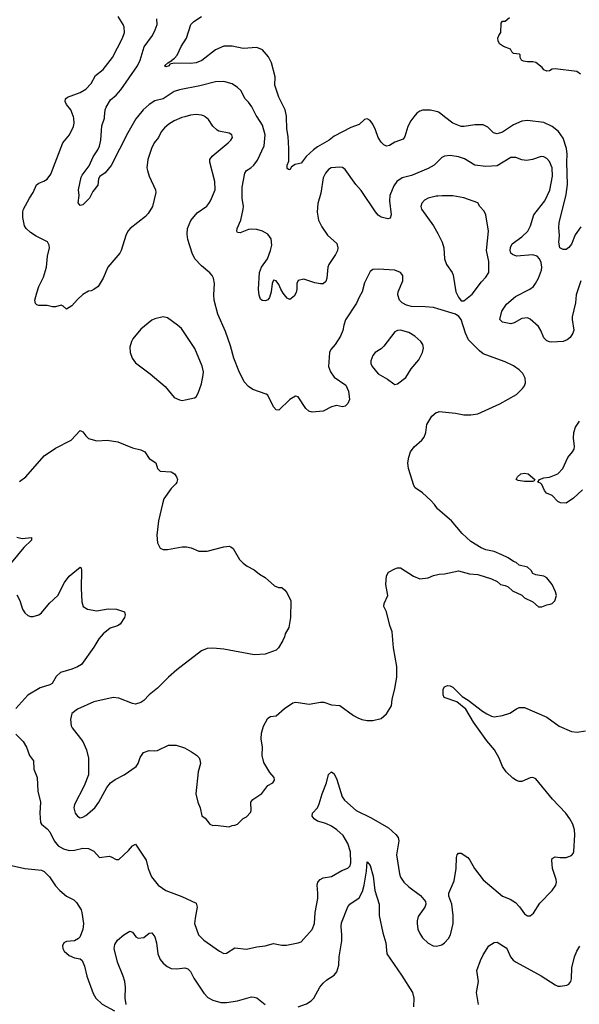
# Model space of a CAD drawing. Header units: inches. Extents: x 1603819 to 1745079, y 385938 to 533966.
# Tile 58 of 256: x 1656972 to 1661026, y 403565 to 410704. Entities that reach past the tile are written whole.
import ezdxf

# ---------------------------------------------------------------- set-up
doc = ezdxf.new("R2010")
doc.units = ezdxf.units.IN
doc.header["$MEASUREMENT"] = 0
for name, color, linetype in [('B6450', 7, 'Continuous'), ('B6451', 7, 'Continuous'), ('B6460', 7, 'Continuous'), ('B6461', 7, 'Continuous')]:
    doc.layers.add(name, color=color, linetype=linetype)

msp = doc.modelspace()

# ---------------------------------------------------------------- linework, layer by layer
at = {"layer": 'B6450', "color": 5}
for points, elevation in [([(1658167.9, 410000), (1658145.9, 409994.1), (1658090, 409971.3), (1658052.5, 409947.5), (1658019.9, 409920.1), (1657996.4, 409890), (1657978.4, 409850), (1657946.7, 409810), (1657926.4, 409770), (1657899.3, 409690), (1657893, 409630), (1657897.1, 409610), (1657910.4, 409570.4), (1657956.3, 409470), (1657959.1, 409450), (1657934, 409350), (1657902.5, 409297.5), (1657883.4, 409276.6), (1657771.3, 409190), (1657756, 409170), (1657741.6, 409138.4), (1657708, 409030), (1657696.3, 409010), (1657610.7, 408910), (1657577.1, 408830), (1657539.1, 408770), (1657510, 408747), (1657490, 408737), (1657470, 408734.5), (1657430, 408712), (1657390, 408675.1), (1657350, 408629.6), (1657310, 408606), (1657287, 408627), (1657273.4, 408633.4), (1657230, 408622), (1657210, 408622.6), (1657170, 408632.8), (1657110, 408631.8), (1657095.9, 408635.9), (1657085.1, 408645.1), (1657080.7, 408670), (1657095.3, 408724.7), (1657109.3, 408770), (1657143.5, 408836.5), (1657166, 408910), (1657173.6, 408990), (1657187.3, 409050), (1657184.5, 409070), (1657172.9, 409092.9), (1657090, 409135.1), (1657050, 409160.5), (1657019.7, 409190), (1657007.3, 409210), (1656995.4, 409270), (1656994.3, 409310), (1657000.5, 409330), (1657042.6, 409410), (1657070, 409450.4), (1657094.2, 409505.8), (1657110, 409519), (1657147.2, 409532.8), (1657170, 409547.2), (1657196.9, 409583.1), (1657284.8, 409810), (1657333, 409870), (1657361.6, 409930), (1657366.3, 409953.7), (1657364, 409990), (1657360.5, 410000)], 460), ([(1657826, 410000), (1657814.3, 409985.7), (1657755.3, 409884.7), (1657633.9, 409646.1), (1657590, 409593.3), (1657552.4, 409567.6), (1657543.6, 409550), (1657536.7, 409503.3), (1657502.4, 409457.6), (1657476.5, 409410), (1657430, 409362), (1657410, 409357), (1657396.2, 409376.2), (1657403.6, 409430), (1657398, 409470), (1657417.4, 409562.6), (1657423.3, 409576.7), (1657475.7, 409644.3), (1657503.5, 409710), (1657538.6, 409761.4), (1657550, 409786.4), (1657560.5, 409830), (1657566, 409934), (1657586, 409990), (1657586.9, 410000)], 440), ([(1660000, 408607.5), (1659970, 408616.3), (1659910, 408623), (1659810, 408625.1), (1659773.7, 408633.7), (1659741.6, 408650), (1659723, 408670), (1659711.1, 408710), (1659714, 408730), (1659747.8, 408810), (1659747, 408850), (1659730, 408872), (1659690, 408887.6), (1659570, 408895.6), (1659530, 408892), (1659510, 408877.2), (1659470, 408795.3), (1659453.4, 408730), (1659430, 408692.7), (1659412.3, 408647.7), (1659331.3, 408528.7), (1659318.9, 408490), (1659313.1, 408450), (1659295.3, 408410), (1659258, 408350), (1659226.8, 408313.2), (1659215.3, 408290), (1659210.2, 408190), (1659224.2, 408150), (1659250, 408113.1), (1659334.3, 408054.3), (1659354.9, 408010), (1659361.6, 407950), (1659350, 407921.2), (1659330, 407901.2), (1659310, 407897.2), (1659267.3, 407907.3), (1659230, 407896.4), (1659170, 407865.6), (1659090, 407858), (1659066.3, 407866.3), (1659045.1, 407885.1), (1658990, 407968.7), (1658970, 407974), (1658930, 407949), (1658850, 407874), (1658830, 407875.3), (1658810, 407898), (1658770, 407982), (1658758, 407990), (1658661.7, 408021.7), (1658630, 408044.5), (1658598.9, 408078.9), (1658558.2, 408158.2), (1658522, 408250), (1658499, 408339), (1658462.6, 408442.6), (1658406.3, 408570), (1658381.6, 408670), (1658377.6, 408710), (1658382, 408790), (1658375.1, 408830), (1658366, 408850), (1658350, 408869.2), (1658290, 408919.3), (1658240.9, 408970), (1658220.7, 409010), (1658189.5, 409110), (1658184.5, 409150), (1658187, 409190), (1658211.4, 409248.6), (1658257.2, 409302.8), (1658327.5, 409352.5), (1658342.7, 409370), (1658355.1, 409390), (1658387, 409470), (1658385.1, 409530), (1658349.6, 409670), (1658350, 409691.3), (1658365.8, 409714.2), (1658482, 409810), (1658502, 409830), (1658514, 409850), (1658508, 409870), (1658490, 409882), (1658415.5, 409895.5), (1658402.5, 409902.5), (1658371.7, 409931.7), (1658339.3, 409979.3), (1658315.2, 410000)], 460), ([(1660000, 409674.7), (1659974.4, 409650), (1659930, 409624.2), (1659810, 409574.6), (1659743.1, 409556.9), (1659702.9, 409530), (1659681.9, 409498.1), (1659653.7, 409430), (1659650.1, 409390), (1659662.3, 409290), (1659654.6, 409265.4), (1659639, 409261), (1659590, 409271.5), (1659570, 409286), (1659550, 409309.7), (1659446.3, 409466.3), (1659407.1, 409510), (1659330, 409618), (1659310, 409632), (1659290, 409635.3), (1659228, 409630), (1659210, 409616.9), (1659187, 409590), (1659170, 409557.2), (1659153.7, 409446.3), (1659131.3, 409370), (1659127.5, 409307.5), (1659137.3, 409250), (1659161.5, 409201.5), (1659202.4, 409142.4), (1659270, 409082), (1659276.9, 409050), (1659273.1, 409030), (1659259.1, 409000.9), (1659210.3, 408930), (1659204.2, 408910), (1659197.6, 408830), (1659190, 408806.6), (1659170, 408789.6), (1659150, 408789.4), (1659110, 408796.2), (1659030, 408822.7), (1658990, 408814), (1658980.5, 408790), (1658980.3, 408750), (1658974.3, 408725.7), (1658959.5, 408700.5), (1658930, 408675.8), (1658910, 408685.4), (1658880.7, 408720.7), (1658862.6, 408750), (1658850, 408784.2), (1658830.9, 408810), (1658810, 408815.1), (1658801.2, 408790), (1658793.5, 408730), (1658780.6, 408690), (1658770, 408672.6), (1658750, 408664.5), (1658727.3, 408667.3), (1658716.6, 408676.6), (1658705.6, 408705.6), (1658702.4, 408750), (1658708.2, 408870), (1658724.4, 408910), (1658766.1, 408970), (1658789.9, 409030), (1658798.3, 409070), (1658793.9, 409113.9), (1658770, 409149.6), (1658730, 409171.3), (1658690, 409183.5), (1658650, 409186), (1658630, 409182), (1658570, 409157.6), (1658550, 409160.9), (1658544.2, 409170), (1658548.5, 409190), (1658574.8, 409250), (1658590.9, 409330), (1658592.1, 409350), (1658582.8, 409410), (1658583.7, 409490), (1658601.7, 409590), (1658615.6, 409610), (1658646.9, 409630), (1658667.4, 409650), (1658693.7, 409686.3), (1658742, 409790), (1658750.6, 409870), (1658730, 409939.6), (1658691, 410000)], 440), ([(1659828.4, 410000), (1659804.4, 409970), (1659782.7, 409930), (1659762.6, 409857.4), (1659750, 409838), (1659690, 409814.7), (1659650, 409791.8), (1659630, 409787.3), (1659610, 409797), (1659590, 409815.1), (1659568.3, 409850), (1659550, 409905.2), (1659530, 409946), (1659510, 409974), (1659490, 409985.2), (1659470, 409979), (1659430, 409944), (1659370, 409922), (1659250, 409859.7), (1659214.4, 409830), (1659130, 409782), (1659100.3, 409759.7), (1659047.8, 409712.2), (1659010, 409664.5), (1658966.4, 409653.6), (1658942, 409638), (1658930, 409615.3), (1658918, 409618), (1658910, 409626), (1658909.7, 409649.7), (1658922, 409678), (1658922.8, 409770), (1658916.5, 409856.5), (1658907.3, 409912.7), (1658904.6, 410000)], 420), ([(1660000, 409424.6), (1659990, 409423.6), (1659930.3, 409409.7), (1659905.1, 409394.9), (1659886, 409374), (1659878.4, 409350), (1659882.4, 409330), (1659970.2, 409210.2), (1660000, 409152.6)], 460), ([(1660000, 407155.5), (1659997.6, 407157.6), (1659976.2, 407190), (1659950, 407218.4), (1659890, 407273.6), (1659836.2, 407310), (1659826.3, 407326.3), (1659788.4, 407450), (1659784.8, 407490), (1659790, 407531.3), (1659804.2, 407570), (1659830, 407607.3), (1659885.1, 407654.9), (1659902.5, 407677.5), (1659915.1, 407710), (1659920.7, 407770), (1659957, 407830), (1659990, 407855.8), (1660000, 407859.5)], 460), ([(1656970, 407356.3), (1657015.1, 407390), (1657150, 407540.7), (1657230, 407596.3), (1657343.9, 407656.1), (1657410, 407724.7), (1657430, 407716), (1657450, 407686), (1657470, 407666.8), (1657530, 407651), (1657605.6, 407654.4), (1657682.5, 407642.5), (1657790, 407600.7), (1657850, 407584.9), (1657877.3, 407570), (1657910, 407522.8), (1657958, 407490), (1657971.3, 407450), (1657990, 407431.3), (1658070, 407424.9), (1658094, 407410), (1658107.7, 407390), (1658114, 407370), (1658110.8, 407350), (1658102.5, 407337.5), (1658070, 407304), (1658017.1, 407230), (1658005.8, 407194.2), (1657977.6, 407070), (1657965.8, 406965.8), (1657970.6, 406910.6), (1657990, 406871.3), (1658010, 406862.8), (1658043.5, 406863.5), (1658150, 406882), (1658181.4, 406881.4), (1658214.9, 406874.9), (1658270, 406851), (1658330, 406851), (1658450, 406882.8), (1658490, 406886), (1658502, 406882), (1658518, 406870), (1658564.7, 406790), (1658590, 406764.7), (1658620.7, 406740.7), (1658670, 406716), (1658710, 406682.8), (1658750, 406658.8), (1658818, 406598), (1658846.4, 406586.4), (1658870, 406586), (1658890, 406571.3), (1658906, 406550), (1658936, 406490), (1658933.4, 406370), (1658922, 406298), (1658894, 406250), (1658890.4, 406229.6), (1658878, 406202), (1658847.3, 406150), (1658830, 406132.7), (1658750, 406103.7), (1658670, 406099.3), (1658450, 406139.7), (1658370, 406147.8), (1658330, 406145.1), (1658290, 406127), (1658110.6, 405990), (1658050, 405937), (1657970, 405857), (1657910, 405809.4), (1657870, 405767), (1657850, 405754), (1657810, 405742.4), (1657790, 405745.1), (1657690, 405785.1), (1657650, 405789.6), (1657510, 405758.4), (1657390, 405704.5), (1657350, 405673.2), (1657339.1, 405630), (1657344.5, 405584.5), (1657350.8, 405570), (1657428, 405470), (1657455.5, 405410), (1657470.5, 405350), (1657470.7, 405230), (1657439.1, 405150), (1657370, 405013.2), (1657364.9, 404990), (1657373.4, 404950), (1657390, 404928), (1657410, 404918), (1657430, 404921.6), (1657450, 404933), (1657515.1, 404990), (1657546, 405030), (1657604.1, 405135.9), (1657629.4, 405170.6), (1657664.1, 405195.9), (1657728, 405230), (1657815.3, 405290), (1657830, 405312), (1657844.5, 405355.5), (1657868.7, 405390), (1657910, 405406), (1657950, 405402.8), (1657970, 405406), (1658050, 405442.8), (1658104.5, 405444.5), (1658165.2, 405425.2), (1658215.9, 405395.9), (1658252.5, 405372.5), (1658272.2, 405352.2), (1658278, 405338), (1658280.5, 405310), (1658264.9, 405250), (1658248, 405090), (1658262, 405030), (1658278.8, 404990), (1658291.1, 404931.1), (1658314.4, 404914.4), (1658350, 404872), (1658370, 404862), (1658390, 404864.7), (1658490, 404852), (1658510, 404862), (1658530, 404864.7), (1658550, 404872), (1658590, 404912), (1658614.6, 404925.4), (1658643.1, 404956.9), (1658648.7, 404970), (1658645.2, 405030), (1658661.2, 405050), (1658727.2, 405092.8), (1658769.3, 405150.7), (1658806, 405170), (1658818, 405190), (1658815.3, 405210), (1658784.7, 405244.7), (1658739.3, 405319.3), (1658729.3, 405369.3), (1658732, 405430), (1658722, 405490), (1658722.9, 405530), (1658738, 405582), (1658770, 405640.7), (1658790, 405650.7), (1658830, 405657.3), (1658891.3, 405708.7), (1658950, 405750.4), (1658970, 405755.3), (1658990, 405754), (1659070, 405740.4), (1659150, 405756.4), (1659174.7, 405754.7), (1659230, 405737.1), (1659290, 405730.4), (1659390, 405659.1), (1659421.1, 405641.1), (1659450, 405630.7), (1659490, 405622.8), (1659530, 405622.8), (1659590, 405638), (1659630, 405671.3), (1659665.2, 405730), (1659670, 405774), (1659690, 405854), (1659703.1, 405936.9), (1659704.7, 406015.3), (1659680.9, 406150), (1659670, 406266), (1659652.5, 406312.5), (1659629.4, 406410), (1659609.6, 406450), (1659611.3, 406470), (1659638, 406530), (1659625.1, 406610), (1659630, 406672), (1659642.9, 406697.1), (1659690, 406722), (1659710, 406730.4), (1659731.3, 406730), (1659824.7, 406670), (1659870, 406650.8), (1659930, 406657.3), (1659970, 406674), (1660000, 406681.5)], 460), ([(1656950, 406952.4), (1656990, 406943), (1657058, 406950), (1657058, 406930), (1657002.2, 406877.8), (1656910, 406765.1)], 440), ([(1656950, 406534.8), (1656973.5, 406493.5), (1656993, 406430), (1657010, 406402.8), (1657030, 406384), (1657050, 406376.3), (1657070, 406377.1), (1657110, 406388.7), (1657130, 406403.1), (1657186.6, 406473.4), (1657247.8, 406530), (1657295.8, 406624.2), (1657329.7, 406670.3), (1657410, 406734), (1657418, 406730), (1657420.7, 406710), (1657416.7, 406583.3), (1657422.5, 406482.5), (1657432.7, 406450), (1657462.8, 406430), (1657530, 406418), (1657611.5, 406431.6), (1657672, 406430), (1657731, 406410), (1657736, 406390), (1657731, 406370), (1657698.7, 406321.3), (1657681, 406310), (1657627.9, 406292.1), (1657576.3, 406250), (1657543.9, 406216.1), (1657510, 406154), (1657420.5, 406030), (1657390, 406011.5), (1657350, 405995.4), (1657268.2, 405970), (1657237, 405943), (1657206, 405890), (1657190, 405880.4), (1657120.2, 405859.8), (1657030, 405805.7), (1656944.2, 405710)], 440), ([(1656944.1, 405524.1), (1656997.6, 405470), (1657020.3, 405430), (1657042.4, 405370), (1657072.7, 405330), (1657075.3, 405270), (1657099.5, 405210), (1657103.6, 405110), (1657121.5, 405030), (1657118, 404950), (1657123.6, 404883.6), (1657130.4, 404870), (1657170, 404838.4), (1657190, 404814.9), (1657221.7, 404750), (1657250, 404715.3), (1657290, 404691.5), (1657330, 404680.8), (1657370, 404681.5), (1657430, 404696.9), (1657470, 404695.6), (1657510, 404674.9), (1657550, 404630.6), (1657618.8, 404638.8), (1657635.2, 404635.2), (1657670, 404614.8), (1657684.7, 404615.3), (1657690, 404616), (1657759.5, 404680.5), (1657790, 404714.8), (1657810, 404726), (1657888.4, 404610), (1657902, 404550), (1657927, 404490), (1657975.3, 404430), (1658030, 404390.2), (1658147, 404347), (1658250, 404299.1), (1658258.7, 404270), (1658242, 404190), (1658238.4, 404150), (1658266.4, 404070), (1658304.9, 404030), (1658419.1, 403950), (1658450, 403934.4), (1658470, 403934.9), (1658530, 403974.9), (1658615.4, 403964.6), (1658690, 403981.3), (1658750, 403988.5), (1658810, 404005.5), (1658870, 403994), (1658905.6, 403994.4), (1658990, 404010.8), (1659010, 404018.8), (1659090, 404108), (1659108.2, 404150), (1659111.2, 404230), (1659131.1, 404331.1), (1659132.4, 404370), (1659126.6, 404430), (1659131.8, 404450), (1659149.8, 404470.2), (1659170, 404483.1), (1659230, 404492.4), (1659304.9, 404535.1), (1659350, 404553), (1659365.1, 404570), (1659370.8, 404590), (1659368.1, 404670), (1659348.9, 404730), (1659314.2, 404790), (1659270, 404828.9), (1659230, 404856.5), (1659190, 404875.4), (1659130, 404892.7), (1659104.7, 404910), (1659089.7, 404930), (1659092.8, 404950), (1659129.3, 404990.7), (1659142.5, 405017.5), (1659162.3, 405090), (1659195.4, 405170), (1659208.9, 405231.1), (1659230, 405250.5), (1659250, 405235.5), (1659270, 405194.9), (1659309.2, 405070), (1659325.7, 405045.7), (1659410, 404970.2), (1659517.5, 404917.5), (1659644.2, 404844.2), (1659697.3, 404797.3), (1659714.1, 404774.1), (1659718.7, 404750), (1659702, 404650), (1659722.6, 404510), (1659730, 404487.3), (1659754.4, 404450), (1659790, 404415.8), (1659874.6, 404354.6), (1659910.6, 404310), (1659913, 404290), (1659907.7, 404270), (1659859.2, 404200.8), (1659850.4, 404170), (1659850.4, 404150), (1659856.4, 404110), (1659870, 404078.8), (1659890, 404047.7), (1659930, 404007.7), (1659968.5, 403988.5), (1659990, 403985.5), (1660000, 403988.2)], 440), ([(1656912, 404572), (1657010, 404549), (1657130, 404536.5), (1657150, 404528.2), (1657188.2, 404490), (1657230, 404424.9), (1657262.6, 404390), (1657310, 404350.3), (1657363, 404323), (1657383.4, 404303.4), (1657416.4, 404250), (1657422.4, 404230), (1657434.9, 404150), (1657430, 404108), (1657407.5, 404052.5), (1657398.5, 404041.5), (1657370, 404025.2), (1657310, 404019.5), (1657291, 404010), (1657281.3, 403990), (1657284.2, 403970), (1657294.9, 403950), (1657330, 403919.3), (1657370, 403902), (1657410, 403896), (1657423.4, 403883.4), (1657441.2, 403841.2), (1657459, 403770), (1657503.7, 403643.7), (1657523.8, 403610), (1657570, 403566), (1657657.6, 403517.6)], 420), ([(1658990, 403548), (1659050.7, 403569.3), (1659083.6, 403590), (1659103.5, 403610), (1659146.2, 403690), (1659170, 403719.5), (1659196.4, 403743.6), (1659250, 403777.4), (1659270, 403800.5), (1659283.1, 403850), (1659287.2, 403910), (1659305.3, 404025.3), (1659306.4, 404070), (1659300.2, 404130), (1659303, 404157), (1659348.6, 404271.4), (1659363.5, 404290), (1659430, 404338.2), (1659455.8, 404384.2), (1659468.4, 404430), (1659484.7, 404530), (1659490, 404598.8), (1659510, 404571), (1659533, 404493), (1659544.6, 404390), (1659575, 404290), (1659577.1, 404210), (1659603.1, 404083.1), (1659623.2, 404010), (1659631.7, 403930), (1659737.6, 403777.6), (1659816.5, 403650), (1659827.7, 403610), (1659825.8, 403545.8)], 420), ([(1657743, 403563), (1657735.4, 403610), (1657737.7, 403690), (1657733.5, 403730), (1657722.3, 403770), (1657679.3, 403870), (1657656.2, 403970), (1657661.2, 403998.8), (1657681.2, 404030), (1657725.2, 404070), (1657770, 404094.9), (1657790, 404087.7), (1657813.7, 404053.7), (1657830, 404044.7), (1657870.7, 404049.3), (1657910, 404081.6), (1657930, 404083.8), (1657950, 404053.4), (1657962.6, 404010), (1657973.2, 403930), (1657990.2, 403890), (1658010, 403862.3), (1658040, 403840), (1658070, 403825), (1658110, 403822.8), (1658168.7, 403828.7), (1658190, 403822.4), (1658210, 403802), (1658234.3, 403754.3), (1658306.4, 403646.4), (1658335.6, 403615.6), (1658370, 403595.8), (1658430, 403578.9), (1658470, 403577.8), (1658549, 403590), (1658650, 403618.4), (1658670, 403617.6), (1658690, 403612.2), (1658750, 403564.2)], 420)]:
    msp.add_lwpolyline(points, dxfattribs=dict(at, elevation=elevation))
at = {"layer": 'B6450', "color": 5, "elevation": 480}
for points in [[(1658010, 408549.3), (1657950, 408536), (1657930, 408525.2), (1657850, 408461.2), (1657790.8, 408390), (1657780.7, 408370), (1657770.8, 408330), (1657771, 408290), (1657786.8, 408250), (1657810, 408216), (1657916, 408136), (1658025.1, 408045.1), (1658090, 407964), (1658130, 407947.7), (1658150, 407944), (1658170, 407946.8), (1658237.5, 407962.5), (1658249.4, 407970.6), (1658264.5, 407995.5), (1658290, 408064.7), (1658301.7, 408130), (1658303.1, 408150), (1658292.6, 408192.6), (1658239.8, 408319.8), (1658144.2, 408464.2), (1658116, 408490), (1658042.5, 408542.5)], [(1659730, 408452.1), (1659709.2, 408450.8), (1659690, 408440.5), (1659610, 408338), (1659590, 408318), (1659547.9, 408292.1), (1659530, 408269.4), (1659515.6, 408230), (1659516.5, 408210), (1659525.5, 408190), (1659570, 408135.3), (1659637.4, 408097.4), (1659682.8, 408062.8), (1659690, 408059.1), (1659710, 408063), (1659769.6, 408110), (1659807.9, 408172.1), (1659862.9, 408237.1), (1659889.6, 408290), (1659896.6, 408323.4), (1659891.6, 408350), (1659878.7, 408370), (1659833.6, 408410), (1659790, 408434.7)]]:
    msp.add_lwpolyline(points, close=True, dxfattribs=at)
at = {"layer": 'B6451', "color": 5}
for points, elevation in [([(1657360.5, 410000), (1657342.7, 410050), (1657309.8, 410090), (1657301.8, 410110), (1657303.1, 410130), (1657318.5, 410141.5), (1657410, 410176), (1657450, 410201.3), (1657490, 410241.6), (1657520.9, 410299.1), (1657576.8, 410343.2), (1657643, 410430), (1657717.7, 410570), (1657731, 410610), (1657728.4, 410650), (1657721.1, 410670), (1657686.3, 410726.3)], 460), ([(1657586.9, 410000), (1657591.6, 410050), (1657598.6, 410070), (1657630, 410123.2), (1657670, 410157.1), (1657704.5, 410195.5), (1657825.8, 410370), (1657843.4, 410410), (1657873.9, 410506.1), (1657933.6, 410590), (1657954, 410630), (1657966.6, 410670), (1657964.2, 410710)], 440), ([(1658904.6, 410000), (1658904.4, 410004.4), (1658894, 410050), (1658850, 410142.7), (1658819.1, 410230), (1658821.7, 410290), (1658795.1, 410390), (1658774.7, 410434.7), (1658730, 410486.3), (1658690, 410502), (1658590, 410494.5), (1658510, 410510.8), (1658450, 410510.7), (1658390, 410486.5), (1658291, 410409), (1658250, 410389.9), (1658210, 410385.3), (1658091.7, 410388.3), (1658059.6, 410380.4), (1658054, 410370), (1658030, 410361.2), (1658021.2, 410370), (1658044, 410390), (1658073.2, 410406.8), (1658073.2, 410410), (1658094.3, 410425.7), (1658112.3, 410447.8), (1658140.5, 410510), (1658181.1, 410570), (1658212, 410670), (1658232.7, 410690), (1658290, 410726)], 420), ([(1658691, 410000), (1658684.5, 410010), (1658653.1, 410073.1), (1658630, 410105.6), (1658604.7, 410130), (1658574.7, 410190), (1658550, 410212.8), (1658510, 410238.5), (1658450, 410256.4), (1658390, 410254.2), (1658275.9, 410224.1), (1658130, 410195.5), (1658090, 410182.3), (1658010, 410130.8), (1657950, 410114.6), (1657910, 410088.3), (1657866.8, 410050), (1657826, 410000)], 440), ([(1660000, 410034.9), (1659990, 410039.3), (1659947.9, 410047.9), (1659890, 410046.8), (1659870, 410040.4), (1659850, 410026.9), (1659828.4, 410000)], 420), ([(1658315.2, 410000), (1658310, 410004.5), (1658290, 410011.5), (1658250, 410015.8), (1658210, 410011.2), (1658167.9, 410000)], 460)]:
    msp.add_lwpolyline(points, dxfattribs=dict(at, elevation=elevation))
at = {"layer": 'B6460', "color": 5}
for points, elevation in [([(1661037, 409203), (1660995.9, 409144.1), (1660970, 409077.4), (1660950, 409051), (1660930, 409037.8), (1660910, 409037.2), (1660885.7, 409050), (1660876.9, 409090), (1660882.6, 409137.4), (1660878, 409198), (1660880.3, 409230), (1660930, 409437.1), (1660940.8, 409510), (1660935.5, 409670), (1660938.7, 409730), (1660934, 409770), (1660910, 409844.7), (1660874.4, 409894.4), (1660830.4, 409930.4), (1660770, 409957.3), (1660651.8, 409971.8), (1660610, 409967), (1660550, 409941.6), (1660470, 409889), (1660430, 409875.6), (1660404.6, 409884.6), (1660363.9, 409923.9), (1660330, 409940.4), (1660270, 409940.4), (1660191.2, 409928.8), (1660169.2, 409930), (1660110, 409954), (1660050.2, 410000)], 420), ([(1661037.2, 408810), (1661002.6, 408710), (1660997.6, 408650), (1660974.9, 408550), (1660973.8, 408530), (1660986, 408454), (1660979.3, 408430), (1660959.4, 408400.6), (1660938.4, 408381.6), (1660909.1, 408370.9), (1660826.7, 408366.7), (1660810, 408367.6), (1660790, 408375.8), (1660770, 408398.4), (1660748.5, 408450), (1660730, 408479.7), (1660670, 408533), (1660650, 408541.3), (1660610, 408536.9), (1660555.1, 408504.9), (1660530, 408498), (1660469, 408510), (1660449.5, 408530), (1660464.7, 408590), (1660498, 408642), (1660564.2, 408695.8), (1660668.8, 408751.2), (1660694.3, 408770), (1660709.7, 408790), (1660730, 408830.5), (1660752, 408888), (1660754.8, 408910), (1660750, 408943.7), (1660738.7, 408970), (1660721.6, 408990), (1660690, 408999.2), (1660570, 408989.8), (1660541.1, 409001.1), (1660530.7, 409010.7), (1660524.8, 409030), (1660526.7, 409053.3), (1660540.8, 409079.2), (1660610, 409130.2), (1660653.8, 409170), (1660671.8, 409208.2), (1660696.2, 409290), (1660776.2, 409390), (1660812.9, 409467.1), (1660832.7, 409570), (1660829.1, 409629.1), (1660810, 409675.1), (1660790, 409696.9), (1660770, 409708.4), (1660750, 409712.2), (1660687.3, 409690), (1660642.6, 409682.6), (1660610, 409687.1), (1660565.1, 409705.1), (1660530, 409704.7), (1660430, 409643.8), (1660350, 409640.6), (1660269.3, 409649.3), (1660195, 409695), (1660149.8, 409709.8), (1660090, 409720.4), (1660050, 409715.1), (1660030, 409703.6), (1660000, 409674.7)], 440), ([(1660000, 409152.6), (1660032.4, 409090), (1660043.7, 409050), (1660048.9, 408970), (1660064.9, 408930), (1660105.5, 408870), (1660112.4, 408852.4), (1660130.6, 408730), (1660150, 408691), (1660170, 408664.7), (1660190, 408664.7), (1660250, 408714), (1660316.4, 408803.6), (1660350, 408836.3), (1660369.6, 408870), (1660369.7, 408950), (1660353.6, 409030), (1660367.8, 409170), (1660349.5, 409290), (1660335.9, 409315.9), (1660305.2, 409350), (1660290, 409375.3), (1660190, 409412), (1660110, 409425.6), (1660032.1, 409427.9), (1660000, 409424.6)], 460), ([(1660000, 407859.5), (1660010, 407863.1), (1660129.5, 407850.5), (1660190, 407839.1), (1660240.2, 407839.8), (1660290, 407846.8), (1660450, 407918.8), (1660570, 407986), (1660615.3, 408030), (1660628.7, 408050), (1660635.3, 408070), (1660634.6, 408105.4), (1660617.5, 408137.5), (1660590, 408165.2), (1660550, 408194.5), (1660490, 408222.9), (1660350, 408273.3), (1660330, 408282.4), (1660303.3, 408303.3), (1660223.2, 408383.2), (1660200.8, 408430), (1660170, 408529), (1660152.3, 408552.3), (1660129.4, 408569.4), (1660000, 408607.5)], 460), ([(1661050, 407294), (1660984.2, 407235.8), (1660930, 407199.5), (1660890, 407200.5), (1660870, 407209.6), (1660830, 407253.2), (1660789.3, 407270), (1660773.2, 407290), (1660753.6, 407333.6), (1660744, 407344), (1660726, 407350), (1660738, 407370), (1660770, 407382.8), (1660810, 407387.7), (1660869.7, 407410.3), (1660907.6, 407450), (1660943, 407530), (1660977.6, 407570), (1660987.8, 407590), (1660991.3, 407610), (1660983.9, 407670), (1660985.7, 407710), (1660998.3, 407750), (1661026.4, 407793.6)], 440), ([(1660000, 406681.5), (1660010, 406684), (1660050, 406686.8), (1660150, 406706.8), (1660230, 406686.8), (1660290, 406681), (1660390.7, 406650.7), (1660430.9, 406630.9), (1660454, 406610), (1660490, 406602), (1660510, 406592), (1660542, 406562), (1660610, 406532), (1660630, 406512), (1660690, 406482), (1660730, 406446), (1660753.6, 406446.4), (1660790, 406462), (1660814.6, 406465.4), (1660828.4, 406471.6), (1660848.4, 406491.6), (1660862, 406530), (1660854.6, 406554.6), (1660828.9, 406608.9), (1660790, 406658), (1660770, 406668.7), (1660710, 406678), (1660688.9, 406688.9), (1660678, 406710), (1660650, 406735.3), (1660590, 406748), (1660568.9, 406768.9), (1660550, 406775.3), (1660510, 406802), (1660464.7, 406824.7), (1660410, 406849), (1660350, 406861.2), (1660314.8, 406874.8), (1660241, 406921), (1660178.3, 406978.3), (1660099.5, 407070), (1660000, 407155.5)], 460), ([(1660000, 403988.2), (1660030, 403996.3), (1660050, 404010.7), (1660077.7, 404042.3), (1660093.3, 404070), (1660111.3, 404150), (1660113.3, 404210), (1660102.9, 404290), (1660082, 404350), (1660082, 404370), (1660118.9, 404461.1), (1660133.6, 404550), (1660136, 404630), (1660141.2, 404650), (1660150, 404661), (1660170, 404660.7), (1660217.3, 404630), (1660233.4, 404610), (1660266.4, 404550), (1660330, 404467.4), (1660470, 404350.3), (1660526.3, 404326.3), (1660563.2, 404303.2), (1660592.8, 404272.8), (1660630, 404220.7), (1660650, 404206.8), (1660670, 404206.8), (1660694.5, 404225.5), (1660740.4, 404299.6), (1660830, 404391), (1660856, 404430), (1660860.9, 404450), (1660859.5, 404470), (1660831.8, 404550), (1660826.6, 404610), (1660830, 404622), (1660850, 404634), (1660888.5, 404628.5), (1660931.1, 404628.9), (1660970, 404643), (1660982.4, 404657.6), (1660987.6, 404672.4), (1660994.8, 404794.7), (1660991.1, 404830), (1660978.9, 404870), (1660956.9, 404910), (1660927.6, 404950), (1660832.5, 405052.5), (1660710, 405199.5), (1660690, 405209.4), (1660670, 405207), (1660610, 405181.6), (1660590, 405181.3), (1660570, 405188.3), (1660545.6, 405205.6), (1660495.1, 405250), (1660469.7, 405290), (1660445.1, 405350), (1660412, 405410), (1660355.8, 405475.8), (1660258.9, 405610), (1660204.2, 405704.2), (1660138, 405758), (1660046.6, 405790), (1660039.3, 405810), (1660040.9, 405850), (1660050, 405866), (1660070, 405876), (1660090, 405874.8), (1660110, 405864), (1660177.1, 405797.1), (1660221, 405770), (1660324.9, 405690), (1660355.5, 405670), (1660390, 405654.9), (1660410, 405650.3), (1660470, 405658.4), (1660523.9, 405676.1), (1660570, 405707.7), (1660590, 405716.3), (1660630, 405716.3), (1660790, 405647.3), (1660881.2, 405581.2), (1660970, 405542), (1661010, 405537.3), (1661070, 405547.3)], 440), ([(1660296, 403564), (1660282, 403650), (1660296.1, 403730), (1660284.4, 403810), (1660310, 403882.8), (1660330, 403924), (1660371.5, 403988.5), (1660410, 404014), (1660430, 404015.5), (1660495, 403975), (1660503.9, 403963.9), (1660526.8, 403910), (1660546.1, 403886.1), (1660567.9, 403870), (1660750, 403771.3), (1660850, 403705.3), (1660870, 403696.5), (1660890, 403695.8), (1660935.6, 403704.5), (1660950, 403712), (1660964.4, 403730), (1660969.8, 403750.2), (1660972.8, 403830), (1660991.9, 403910), (1661007.8, 403950), (1661030, 403986.7)], 420)]:
    msp.add_lwpolyline(points, dxfattribs=dict(at, elevation=elevation))
at = {"layer": 'B6460', "color": 5, "elevation": 440}
msp.add_lwpolyline([(1660690, 407355.3), (1660630, 407356), (1660582.7, 407362.7), (1660568, 407370), (1660579, 407390), (1660602, 407410), (1660630, 407416.3), (1660656, 407410), (1660704.7, 407370), (1660699.8, 407360.2)], close=True, dxfattribs=at)
at = {"layer": 'B6461', "color": 5}
for points, elevation in [([(1661033.6, 410310), (1661008.5, 410328.5), (1660850, 410346.6), (1660830, 410345.2), (1660810, 410334), (1660790, 410329.6), (1660770, 410341.2), (1660757.6, 410357.6), (1660712.3, 410392.3), (1660690, 410399.3), (1660650, 410397.2), (1660622, 410402), (1660608, 410410), (1660598, 410430), (1660598, 410450), (1660593.6, 410453.6), (1660550, 410458), (1660538, 410470), (1660528, 410490), (1660478, 410510), (1660448.7, 410528.7), (1660438, 410550), (1660435.3, 410570), (1660442, 410590), (1660458, 410610), (1660460.4, 410679.6), (1660470, 410694), (1660490, 410694), (1660520.4, 410719.6)], 380), ([(1660050.2, 410000), (1660011.2, 410030), (1660000, 410034.9)], 420)]:
    msp.add_lwpolyline(points, dxfattribs=dict(at, elevation=elevation))

doc.saveas('drawing.dxf')
